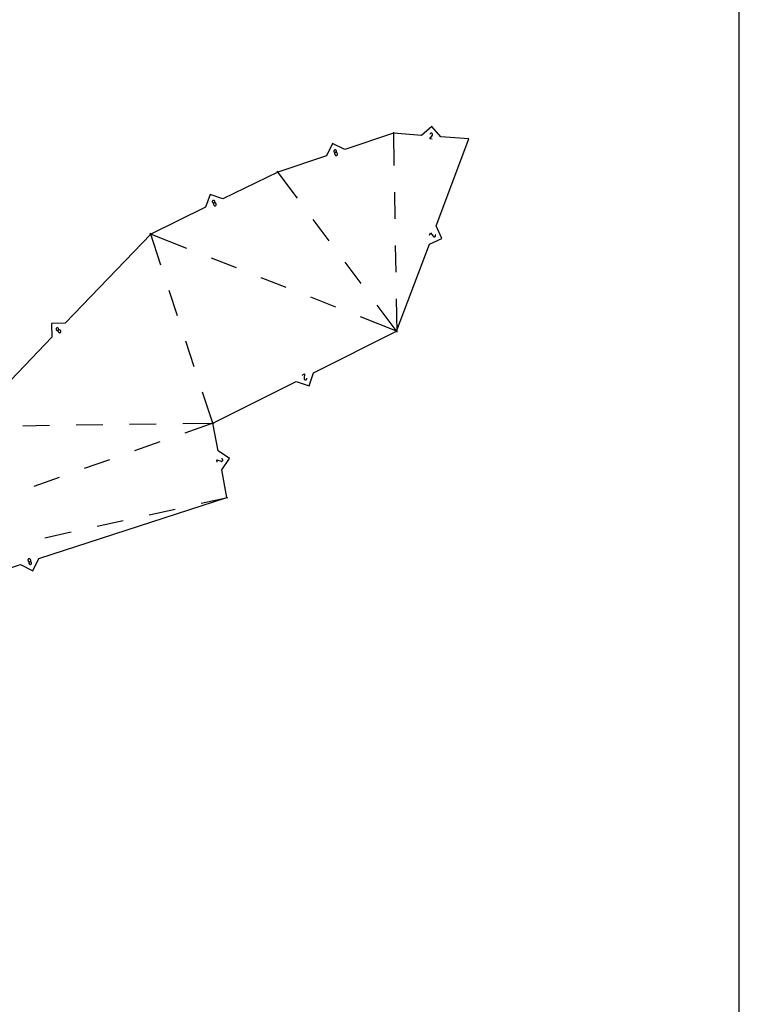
# Model space of a CAD drawing. Extents: x 0 to 600, y 0 to 900.
# Tile 19 of 22: x 482 to 600, y 465 to 626. Entities that reach past the tile are written whole.
import ezdxf

# ---------------------------------------------------------------- set-up
doc = ezdxf.new("R2010")
doc.units = 0

msp = doc.modelspace()

# ---------------------------------------------------------------- linework, layer by layer
at = {"layer": 'annotation', "color": 1}
for p, q in [((549.338132, 606.615765), (549.77313, 607.215409)), ((549.760071, 606.585439), (549.338132, 606.615765)), ((549.427122, 607.458146), (549.395598, 607.406993)), ((549.451348, 607.487742), (549.427122, 607.458146)), ((549.479597, 607.511871), (549.451348, 607.487742)), ((549.51105, 607.530382), (549.479597, 607.511871)), ((549.54489, 607.543125), (549.51105, 607.530382)), ((549.580301, 607.549948), (549.54489, 607.543125)), ((549.616465, 607.550702), (549.580301, 607.549948)), ((549.652565, 607.545234), (549.616465, 607.550702)), ((549.687783, 607.533396), (549.652565, 607.545234)), ((549.721303, 607.515035), (549.687783, 607.533396)), ((549.750721, 607.490794), (549.721303, 607.515035)), ((549.721303, 607.515035), (549.721303, 607.515035)), ((549.774742, 607.462516), (549.750721, 607.490794)), ((549.77313, 607.215409), (549.773637, 607.215952)), ((549.77313, 607.215409), (549.77313, 607.215409)), ((549.773637, 607.215952), (549.774126, 607.216502)), ((549.774126, 607.216502), (549.774599, 607.217062)), ((549.774599, 607.217062), (549.775061, 607.217638)), ((549.793194, 607.431026), (549.774742, 607.462516)), ((549.775061, 607.217638), (549.775513, 607.218235)), ((549.775513, 607.218235), (549.775959, 607.218857)), ((549.775959, 607.218857), (549.776404, 607.219508)), ((549.776404, 607.219508), (549.776849, 607.220194)), ((549.776849, 607.220194), (549.777299, 607.220918)), ((549.777299, 607.220918), (549.795881, 607.254326)), ((549.777299, 607.220918), (549.777299, 607.220918)), ((549.805904, 607.397151), (549.793194, 607.431026)), ((549.795881, 607.254326), (549.807861, 607.289479)), ((549.8127, 607.361718), (549.805904, 607.397151)), ((549.807861, 607.289479), (549.813409, 607.325552)), ((549.813409, 607.325552), (549.8127, 607.361718)), ((533.65576, 604.645143), (533.651364, 604.608981)), ((533.651364, 604.608981), (533.653377, 604.57202)), ((533.653377, 604.57202), (533.662178, 604.535025)), ((533.666189, 604.679742), (533.65576, 604.645143)), ((533.662178, 604.535025), (533.662178, 604.535025)), ((533.662178, 604.535025), (533.67751, 604.500032)), ((533.682272, 604.712013), (533.666189, 604.679742)), ((533.67751, 604.500032), (533.698228, 604.469194)), ((533.703632, 604.74119), (533.682272, 604.712013)), ((533.698228, 604.469194), (533.72357, 604.442891)), ((533.729892, 604.766509), (533.703632, 604.74119)), ((533.72357, 604.442891), (533.752774, 604.421498)), ((533.760672, 604.787205), (533.729892, 604.766509)), ((533.752774, 604.421498), (533.785078, 604.405394)), ((533.795596, 604.802513), (533.760672, 604.787205)), ((533.83269, 604.811346), (533.795596, 604.802513)), ((533.795596, 604.802513), (533.795596, 604.802513)), ((533.869726, 604.813382), (533.83269, 604.811346)), ((533.905939, 604.809004), (533.869726, 604.813382)), ((533.940569, 604.798595), (533.905939, 604.809004)), ((533.930044, 604.401419), (533.964953, 604.416722)), ((533.967138, 604.410253), (533.930044, 604.401419)), ((533.972852, 604.782537), (533.940569, 604.798595)), ((533.964953, 604.416722), (533.995724, 604.437421)), ((534.004174, 604.412289), (533.967138, 604.410253)), ((534.002027, 604.761213), (533.972852, 604.782537)), ((533.995724, 604.437421), (534.021976, 604.462754)), ((534.02733, 604.735006), (534.002027, 604.761213)), ((534.04039, 604.407904), (534.004174, 604.412289)), ((534.021976, 604.462754), (534.043328, 604.491961)), ((534.047999, 604.704298), (534.02733, 604.735006)), ((534.043328, 604.491961), (534.0594, 604.52428)), ((534.063272, 604.669473), (534.047999, 604.704298)), ((534.0594, 604.52428), (534.069811, 604.558952)), ((534.063272, 604.669473), (534.063272, 604.669473)), ((534.072128, 604.632309), (534.063272, 604.669473)), ((534.069811, 604.558952), (534.074181, 604.595215)), ((534.074181, 604.595215), (534.072128, 604.632309)), ((533.785078, 604.405394), (533.819719, 604.394957)), ((533.790259, 604.243898), (533.785892, 604.207647)), ((533.785892, 604.207647), (533.787945, 604.170568)), ((533.787945, 604.170568), (533.796797, 604.133421)), ((533.800667, 604.278561), (533.790259, 604.243898)), ((533.796797, 604.133421), (533.830286, 604.033516)), ((533.816736, 604.310874), (533.800667, 604.278561)), ((533.838087, 604.340077), (533.816736, 604.310874)), ((533.819719, 604.394957), (533.855935, 604.390564)), ((533.830286, 604.033516), (533.830286, 604.033516)), ((533.830286, 604.033516), (533.845611, 603.998542)), ((533.864342, 604.365409), (533.838087, 604.340077)), ((533.845611, 603.998542), (533.866312, 603.967757)), ((533.855935, 604.390564), (533.892964, 604.392592)), ((533.89512, 604.38611), (533.864342, 604.365409)), ((533.866312, 603.967757), (533.891628, 603.941528)), ((533.891628, 603.941528), (533.920803, 603.920225)), ((533.892964, 604.392592), (533.930044, 604.401419)), ((533.930044, 604.401419), (533.89512, 604.38611)), ((533.920803, 603.920225), (533.953075, 603.904216)), ((533.930044, 604.401419), (533.930044, 604.401419)), ((533.930044, 604.401419), (533.930044, 604.401419)), ((533.953075, 603.904216), (533.987686, 603.893868)), ((533.987686, 603.893868), (534.023877, 603.889549)), ((534.023877, 603.889549), (534.060889, 603.89163)), ((534.075026, 604.397475), (534.04039, 604.407904)), ((534.060889, 603.89163), (534.097962, 603.900476)), ((534.107322, 604.381379), (534.075026, 604.397475)), ((534.097962, 603.900476), (534.132877, 603.91576)), ((534.097962, 603.900476), (534.097962, 603.900476)), ((534.136517, 604.359993), (534.107322, 604.381379)), ((534.132877, 603.91576), (534.163666, 603.936407)), ((534.161851, 604.333695), (534.136517, 604.359993)), ((534.182562, 604.302861), (534.161851, 604.333695)), ((534.163666, 603.936407), (534.189943, 603.961665)), ((534.197891, 604.267869), (534.182562, 604.302861)), ((534.189943, 603.961665), (534.211325, 603.990782)), ((534.23138, 604.167964), (534.197891, 604.267869)), ((534.197891, 604.267869), (534.197891, 604.267869)), ((534.211325, 603.990782), (534.227429, 604.023008)), ((534.227429, 604.023008), (534.23787, 604.05759)), ((534.240229, 604.13082), (534.23138, 604.167964)), ((534.23787, 604.05759), (534.242265, 604.093778)), ((534.242265, 604.093778), (534.240229, 604.13082)), ((513.767887, 596.390203), (513.762061, 596.35454)), ((513.762061, 596.35454), (513.76242, 596.318113)), ((513.779622, 596.424297), (513.767887, 596.390203)), ((513.796993, 596.456011), (513.779622, 596.424297)), ((513.819724, 596.48454), (513.796993, 596.456011)), ((513.847541, 596.509075), (513.819724, 596.48454)), ((513.880169, 596.528809), (513.847541, 596.509075)), ((513.915794, 596.542406), (513.880169, 596.528809)), ((513.880169, 596.528809), (513.880169, 596.528809)), ((513.952247, 596.549257), (513.915794, 596.542406)), ((513.988723, 596.549641), (513.952247, 596.549257)), ((514.024414, 596.543839), (513.988723, 596.549641)), ((514.058517, 596.532131), (514.024414, 596.543839)), ((514.090224, 596.514795), (514.058517, 596.532131)), ((514.11873, 596.492114), (514.090224, 596.514795)), ((514.143229, 596.464366), (514.11873, 596.492114)), ((514.162915, 596.431831), (514.143229, 596.464366)), ((514.162915, 596.431831), (514.162915, 596.431831)), ((514.176544, 596.39614), (514.162915, 596.431831)), ((514.183419, 596.359631), (514.176544, 596.39614)), ((514.183818, 596.323108), (514.183419, 596.359631)), ((513.76242, 596.318113), (513.769239, 596.28173)), ((513.769239, 596.28173), (513.782792, 596.2462)), ((513.782792, 596.2462), (513.782792, 596.2462)), ((513.782792, 596.2462), (513.802558, 596.213506)), ((513.802558, 596.213506), (513.827122, 596.185636)), ((513.827122, 596.185636), (513.85568, 596.162863)), ((513.85568, 596.162863), (513.887425, 596.145464)), ((513.887425, 596.145464), (513.921554, 596.133713)), ((513.921554, 596.133713), (513.957261, 596.127884)), ((513.953558, 596.009997), (513.947762, 595.974273)), ((513.947762, 595.974273), (513.948162, 595.937762)), ((513.948162, 595.937762), (513.955035, 595.901267)), ((513.965274, 596.044131), (513.953558, 596.009997)), ((513.955035, 595.901267), (513.968658, 595.865593)), ((513.957261, 596.127884), (513.993741, 596.128254)), ((513.982632, 596.07587), (513.965274, 596.044131)), ((513.968658, 595.865593), (514.014896, 595.770911)), ((514.005357, 596.104411), (513.982632, 596.07587)), ((513.993741, 596.128254), (514.030189, 596.135096)), ((514.033172, 596.128951), (514.005357, 596.104411)), ((514.014896, 595.770911), (514.014896, 595.770911)), ((514.014896, 595.770911), (514.034653, 595.738236)), ((514.030189, 596.135096), (514.0658, 596.148685)), ((514.0658, 596.148685), (514.033172, 596.128951)), ((514.034653, 595.738236), (514.059193, 595.710415)), ((514.059193, 595.710415), (514.087716, 595.687714)), ((514.0658, 596.148685), (514.098414, 596.168413)), ((514.101424, 596.162284), (514.0658, 596.148685)), ((514.0658, 596.148685), (514.0658, 596.148685)), ((514.0658, 596.148685), (514.0658, 596.148685)), ((514.087716, 595.687714), (514.11942, 595.670399)), ((514.098414, 596.168413), (514.126221, 596.192949)), ((514.137877, 596.169134), (514.101424, 596.162284)), ((514.11942, 595.670399), (514.153505, 595.658737)), ((514.126221, 596.192949), (514.148943, 596.221491)), ((514.174356, 596.169512), (514.137877, 596.169134)), ((514.148943, 596.221491), (514.166302, 596.253234)), ((514.153505, 595.658737), (514.189171, 595.652993)), ((514.166302, 596.253234), (514.17802, 596.287374)), ((514.210057, 596.163691), (514.174356, 596.169512)), ((514.17802, 596.287374), (514.183818, 596.323108)), ((514.189171, 595.652993), (514.225616, 595.653434)), ((514.244177, 596.151946), (514.210057, 596.163691)), ((514.225616, 595.653434), (514.26204, 595.660325)), ((514.275913, 596.134553), (514.244177, 596.151946)), ((514.26204, 595.660325), (514.297642, 595.673933)), ((514.304461, 596.111785), (514.275913, 596.134553)), ((514.297642, 595.673933), (514.330264, 595.693642)), ((514.297642, 595.673933), (514.297642, 595.673933)), ((514.329019, 596.083917), (514.304461, 596.111785)), ((514.348782, 596.051224), (514.329019, 596.083917)), ((514.330264, 595.693642), (514.358096, 595.71813)), ((514.395019, 595.956542), (514.348782, 596.051224)), ((514.348782, 596.051224), (514.348782, 596.051224)), ((514.358096, 595.71813), (514.380853, 595.7466)), ((514.380853, 595.7466), (514.398253, 595.778258)), ((514.408639, 595.92087), (514.395019, 595.956542)), ((514.398253, 595.778258), (514.410015, 595.812309)), ((514.41549, 595.88441), (514.408639, 595.92087)), ((514.410015, 595.812309), (514.415854, 595.847958)), ((514.415854, 595.847958), (514.41549, 595.88441)), ((549.330634, 590.85522), (549.479465, 591.251203)), ((549.479465, 591.251203), (549.930994, 590.663906)), ((549.930994, 590.663906), (549.930994, 590.663906)), ((549.930994, 590.663906), (549.931371, 590.663265)), ((549.931371, 590.663265), (549.931759, 590.66264)), ((549.931759, 590.66264), (549.932162, 590.662027)), ((549.932162, 590.662027), (549.932584, 590.661421)), ((549.932584, 590.661421), (549.933027, 590.660819)), ((549.933027, 590.660819), (549.933497, 590.660214)), ((549.933497, 590.660214), (549.933995, 590.659603)), ((549.933995, 590.659603), (549.934526, 590.658981)), ((549.934526, 590.658981), (549.935094, 590.658344)), ((549.935094, 590.658344), (549.935094, 590.658344)), ((549.935094, 590.658344), (549.961853, 590.631045)), ((549.961853, 590.631045), (549.992161, 590.609581)), ((549.992161, 590.609581), (550.025176, 590.594022)), ((550.025176, 590.594022), (550.060056, 590.584439)), ((550.060056, 590.584439), (550.095961, 590.580899)), ((550.095961, 590.580899), (550.13205, 590.583472)), ((550.13205, 590.583472), (550.167482, 590.592228)), ((550.167482, 590.592228), (550.201415, 590.607235)), ((550.201415, 590.607235), (550.233009, 590.628563)), ((550.261951, 590.926794), (550.221848, 590.971539)), ((550.233009, 590.628563), (550.260128, 590.655494)), ((550.233009, 590.628563), (550.233009, 590.628563)), ((550.260128, 590.655494), (550.281475, 590.685904)), ((550.283454, 590.895164), (550.261951, 590.926794)), ((550.281475, 590.685904), (550.296963, 590.718968)), ((550.298573, 590.861229), (550.283454, 590.895164)), ((550.296963, 590.718968), (550.306504, 590.753859)), ((550.307397, 590.825816), (550.298573, 590.861229)), ((550.306504, 590.753859), (550.310011, 590.78975)), ((550.310011, 590.78975), (550.307397, 590.825816)), ((488.203326, 575.511926), (488.19797, 575.476165)), ((488.19797, 575.476165), (488.198725, 575.440116)), ((488.198725, 575.440116), (488.205568, 575.404634)), ((488.214813, 575.546548), (488.203326, 575.511926)), ((488.205568, 575.404634), (488.218478, 575.370569)), ((488.232451, 575.579177), (488.214813, 575.546548)), ((488.256262, 575.60896), (488.232451, 575.579177)), ((488.285004, 575.634018), (488.256262, 575.60896)), ((488.256262, 575.60896), (488.256262, 575.60896)), ((488.316852, 575.653031), (488.285004, 575.634018)), ((488.350953, 575.665982), (488.316852, 575.653031)), ((488.386453, 575.672857), (488.350953, 575.665982)), ((488.422501, 575.673639), (488.386453, 575.672857)), ((488.458243, 575.668314), (488.422501, 575.673639)), ((488.492827, 575.656866), (488.458243, 575.668314)), ((488.525398, 575.63928), (488.492827, 575.656866)), ((488.555105, 575.61554), (488.525398, 575.63928)), ((488.555105, 575.61554), (488.555105, 575.61554)), ((488.580216, 575.586748), (488.555105, 575.61554)), ((488.59927, 575.554856), (488.580216, 575.586748)), ((488.612252, 575.520715), (488.59927, 575.554856)), ((488.603122, 575.378675), (488.614596, 575.413306)), ((488.619144, 575.485176), (488.612252, 575.520715)), ((488.614596, 575.413306), (488.619931, 575.449089)), ((488.619931, 575.449089), (488.619144, 575.485176)), ((488.218478, 575.370569), (488.237436, 575.338777)), ((488.237436, 575.338777), (488.26242, 575.310109)), ((488.26242, 575.310109), (488.26242, 575.310109)), ((488.26242, 575.310109), (488.292257, 575.286247)), ((488.292257, 575.286247), (488.324932, 575.268569)), ((488.324932, 575.268569), (488.359594, 575.257053)), ((488.359594, 575.257053), (488.395395, 575.251681)), ((488.395395, 575.251681), (488.431482, 575.252433)), ((488.431482, 575.252433), (488.467006, 575.259288)), ((488.467006, 575.259288), (488.501117, 575.272227)), ((488.501117, 575.272227), (488.532963, 575.291229)), ((488.508772, 575.219228), (488.503436, 575.183448)), ((488.503436, 575.183448), (488.504223, 575.147368)), ((488.504223, 575.147368), (488.511114, 575.111839)), ((488.520249, 575.253859), (488.508772, 575.219228)), ((488.511114, 575.111839), (488.524093, 575.07771)), ((488.537884, 575.286492), (488.520249, 575.253859)), ((488.524093, 575.07771), (488.543141, 575.045831)), ((488.532963, 575.291229), (488.561694, 575.316276)), ((488.561694, 575.316276), (488.537884, 575.286492)), ((488.543141, 575.045831), (488.56824, 575.017052)), ((488.561694, 575.316276), (488.585494, 575.346048)), ((488.590435, 575.341335), (488.561694, 575.316276)), ((488.561694, 575.316276), (488.561694, 575.316276)), ((488.561694, 575.316276), (488.561694, 575.316276)), ((488.56824, 575.017052), (488.644318, 574.94415)), ((488.585494, 575.346048), (488.603122, 575.378675)), ((488.622283, 575.360347), (488.590435, 575.341335)), ((488.656389, 575.373293), (488.622283, 575.360347)), ((488.644318, 574.94415), (488.644318, 574.94415)), ((488.644318, 574.94415), (488.67414, 574.920303)), ((488.691905, 575.380153), (488.656389, 575.373293)), ((488.67414, 574.920303), (488.706775, 574.902662)), ((488.727982, 575.380908), (488.691905, 575.380153)), ((488.706775, 574.902662), (488.74138, 574.891202)), ((488.763771, 575.375538), (488.727982, 575.380908)), ((488.74138, 574.891202), (488.777112, 574.885895)), ((488.798424, 575.364024), (488.763771, 575.375538)), ((488.777112, 574.885895), (488.813128, 574.886715)), ((488.831091, 575.346345), (488.798424, 575.364024)), ((488.813128, 574.886715), (488.848584, 574.893635)), ((488.860925, 575.322484), (488.831091, 575.346345)), ((488.848584, 574.893635), (488.882637, 574.906629)), ((488.937002, 575.249582), (488.860925, 575.322484)), ((488.860925, 575.322484), (488.860925, 575.322484)), ((488.882637, 574.906629), (488.914444, 574.925669)), ((488.914444, 574.925669), (488.94316, 574.95073)), ((488.962099, 575.220803), (488.937002, 575.249582)), ((488.94316, 574.95073), (488.966975, 574.980488)), ((488.94316, 574.95073), (488.94316, 574.95073)), ((488.981113, 575.188949), (488.962099, 575.220803)), ((488.966975, 574.980488), (488.984643, 575.013077)), ((488.994038, 575.154863), (488.981113, 575.188949)), ((488.984643, 575.013077), (488.996174, 575.047653)), ((489.000862, 575.11939), (488.994038, 575.154863)), ((488.996174, 575.047653), (489.001577, 575.083372)), ((489.001577, 575.083372), (489.000862, 575.11939)), ((528.492178, 567.934958), (528.870375, 568.124484)), ((528.80209, 567.380747), (528.802074, 567.379894)), ((528.802074, 567.379894), (528.802074, 567.379894)), ((528.802074, 567.379894), (528.80317, 567.341682)), ((528.802123, 567.381564), (528.80209, 567.380747)), ((528.802172, 567.382351), (528.802123, 567.381564)), ((528.802238, 567.383113), (528.802172, 567.382351)), ((528.802322, 567.383857), (528.802238, 567.383113)), ((528.802424, 567.384588), (528.802322, 567.383857)), ((528.802544, 567.385312), (528.802424, 567.384588)), ((528.802684, 567.386034), (528.802544, 567.385312)), ((528.802842, 567.38676), (528.802684, 567.386034)), ((528.870375, 568.124484), (528.802842, 567.38676)), ((528.802842, 567.38676), (528.802842, 567.38676)), ((528.80317, 567.341682), (528.810834, 567.305343)), ((529.218598, 567.317079), (529.224301, 567.354898)), ((529.224301, 567.354898), (529.225262, 567.414977)), ((528.810834, 567.305343), (528.824496, 567.2715)), ((528.824496, 567.2715), (528.843586, 567.240774)), ((528.843586, 567.240774), (528.867533, 567.213788)), ((528.867533, 567.213788), (528.895767, 567.191163)), ((528.895767, 567.191163), (528.927718, 567.173522)), ((528.927718, 567.173522), (528.962816, 567.161488)), ((528.962816, 567.161488), (529.00049, 567.155681)), ((529.00049, 567.155681), (529.038685, 567.157026)), ((529.00049, 567.155681), (529.00049, 567.155681)), ((529.038685, 567.157026), (529.075008, 567.164844)), ((529.075008, 567.164844), (529.108833, 567.17859)), ((529.108833, 567.17859), (529.139535, 567.197716)), ((529.139535, 567.197716), (529.166488, 567.221675)), ((529.166488, 567.221675), (529.189066, 567.24992)), ((529.189066, 567.24992), (529.206645, 567.281904)), ((529.206645, 567.281904), (529.218598, 567.317079)), ((514.581517, 553.678336), (514.502805, 554.093977)), ((514.502805, 554.093977), (515.193834, 553.827001)), ((515.193834, 553.827001), (515.193834, 553.827001)), ((515.193834, 553.827001), (515.194489, 553.82665)), ((515.194489, 553.82665), (515.195146, 553.826318)), ((515.195146, 553.826318), (515.195809, 553.826004)), ((515.195809, 553.826004), (515.196484, 553.825706)), ((515.196484, 553.825706), (515.197176, 553.825421)), ((515.197176, 553.825421), (515.197891, 553.825149)), ((515.197891, 553.825149), (515.198635, 553.824886)), ((515.198635, 553.824886), (515.199411, 553.824631)), ((515.199411, 553.824631), (515.200227, 553.824382)), ((515.200227, 553.824382), (515.200227, 553.824382)), ((515.200227, 553.824382), (515.237279, 553.814972)), ((515.237279, 553.814972), (515.274327, 553.812392)), ((515.274327, 553.812392), (515.310618, 553.816264)), ((515.339894, 554.223623), (515.282375, 554.241)), ((515.310618, 553.816264), (515.345397, 553.826209)), ((515.374706, 554.207782), (515.339894, 554.223623)), ((515.345397, 553.826209), (515.37791, 553.841851)), ((515.405263, 554.186653), (515.374706, 554.207782)), ((515.37791, 553.841851), (515.407401, 553.86281)), ((515.43121, 554.160987), (515.405263, 554.186653)), ((515.407401, 553.86281), (515.433118, 553.888708)), ((515.452192, 554.131537), (515.43121, 554.160987)), ((515.433118, 553.888708), (515.454303, 553.919169)), ((515.467854, 554.099054), (515.452192, 554.131537)), ((515.454303, 553.919169), (515.470205, 553.953812)), ((515.477841, 554.064288), (515.467854, 554.099054)), ((515.470205, 553.953812), (515.479372, 553.990916)), ((515.470205, 553.953812), (515.470205, 553.953812)), ((515.481799, 554.027992), (515.477841, 554.064288)), ((515.479372, 553.990916), (515.481799, 554.027992)), ((483.606499, 537.719506), (483.601743, 537.683364)), ((483.601743, 537.683364), (483.603408, 537.646303)), ((483.603408, 537.646303), (483.611886, 537.609072)), ((483.617285, 537.753982), (483.606499, 537.719506)), ((483.611886, 537.609072), (483.644375, 537.508837)), ((483.63371, 537.786045), (483.617285, 537.753982)), ((483.655382, 537.814947), (483.63371, 537.786045)), ((483.644375, 537.508837), (483.644375, 537.508837)), ((483.644375, 537.508837), (483.659354, 537.473694)), ((483.68191, 537.839941), (483.655382, 537.814947)), ((483.659354, 537.473694), (483.679757, 537.442655)), ((483.679757, 537.442655), (483.704826, 537.416105)), ((483.712903, 537.86028), (483.68191, 537.839941)), ((483.704826, 537.416105), (483.733806, 537.394429)), ((483.747969, 537.875214), (483.712903, 537.86028)), ((483.733806, 537.394429), (483.76594, 537.378012)), ((483.785129, 537.88369), (483.747969, 537.875214)), ((483.747969, 537.875214), (483.747969, 537.875214)), ((483.769542, 537.21649), (483.76481, 537.180272)), ((483.76481, 537.180272), (483.766492, 537.14316)), ((483.76594, 537.378012), (483.80047, 537.367237)), ((483.766492, 537.14316), (483.774977, 537.105909)), ((483.780299, 537.251056), (483.769542, 537.21649)), ((483.774977, 537.105909), (483.774977, 537.105909)), ((483.774977, 537.105909), (483.789901, 537.070933)), ((483.796693, 537.283213), (483.780299, 537.251056)), ((483.822159, 537.885401), (483.785129, 537.88369)), ((483.789901, 537.070933), (483.810263, 537.040021)), ((483.818336, 537.312205), (483.796693, 537.283213)), ((483.80047, 537.367237), (483.836641, 537.36249)), ((483.810263, 537.040021), (483.835303, 537.013562)), ((483.844839, 537.337275), (483.818336, 537.312205)), ((483.858305, 537.880721), (483.822159, 537.885401)), ((483.835303, 537.013562), (483.864263, 536.991948)), ((483.836641, 537.36249), (483.873695, 537.364156)), ((483.875815, 537.357665), (483.844839, 537.337275)), ((483.892811, 537.870028), (483.858305, 537.880721)), ((483.864263, 536.991948), (483.896384, 536.975569)), ((483.873695, 537.364156), (483.910875, 537.37262)), ((483.910875, 537.37262), (483.875815, 537.357665)), ((483.924922, 537.853697), (483.892811, 537.870028)), ((483.896384, 536.975569), (483.930908, 536.964814)), ((483.910875, 537.37262), (483.94595, 537.387579)), ((483.948041, 537.381076), (483.910875, 537.37262)), ((483.910875, 537.37262), (483.910875, 537.37262)), ((483.910875, 537.37262), (483.910875, 537.37262)), ((483.953882, 537.832103), (483.924922, 537.853697)), ((483.930908, 536.964814), (483.967076, 536.960075)), ((483.94595, 537.387579), (483.976934, 537.407971)), ((483.985089, 537.382734), (483.948041, 537.381076)), ((483.978936, 537.805623), (483.953882, 537.832103)), ((483.967076, 536.960075), (484.00413, 536.961741)), ((483.976934, 537.407971), (484.00344, 537.43304)), ((483.999328, 537.774633), (483.978936, 537.805623)), ((484.021259, 537.377979), (483.985089, 537.382734)), ((484.014303, 537.739508), (483.999328, 537.774633)), ((484.00344, 537.43304), (484.025082, 537.462028)), ((484.00413, 536.961741), (484.041311, 536.970203)), ((484.014303, 537.739508), (484.014303, 537.739508)), ((484.046792, 537.639273), (484.014303, 537.739508)), ((484.055795, 537.367196), (484.021259, 537.377979)), ((484.025082, 537.462028), (484.041473, 537.494179)), ((484.041311, 536.970203), (484.076386, 536.985161)), ((484.041311, 536.970203), (484.041311, 536.970203)), ((484.041473, 537.494179), (484.052227, 537.528736)), ((484.055273, 537.60204), (484.046792, 537.639273)), ((484.052227, 537.528736), (484.056955, 537.564942)), ((484.056955, 537.564942), (484.055273, 537.60204)), ((484.087936, 537.350771), (484.055795, 537.367196)), ((484.076386, 536.985161), (484.107371, 537.005549)), ((484.116925, 537.329088), (484.087936, 537.350771)), ((484.107371, 537.005549), (484.133882, 537.030604)), ((484.142003, 537.302532), (484.116925, 537.329088)), ((484.133882, 537.030604), (484.155533, 537.059567)), ((484.162412, 537.271489), (484.142003, 537.302532)), ((484.155533, 537.059567), (484.171937, 537.091675)), ((484.177393, 537.236345), (484.162412, 537.271489)), ((484.171937, 537.091675), (484.182711, 537.126168)), ((484.185825, 537.199264), (484.177393, 537.236345)), ((484.177393, 537.236345), (484.177393, 537.236345)), ((484.182711, 537.126168), (484.187469, 537.162285)), ((484.187469, 537.162285), (484.185825, 537.199264))]:
    msp.add_line(p, q, dxfattribs=at)
at = {"layer": 'boundary', "color": 5}
for p, q in [((549.697167, 608.659041), (547.999947, 607.18943)), ((551.166778, 606.961821), (549.697167, 608.659041)), ((543.397935, 607.520189), (535.45189, 604.856644)), ((547.999947, 607.18943), (543.397935, 607.520189)), ((550.409334, 592.371548), (555.76879, 606.631063)), ((555.76879, 606.631063), (551.166778, 606.961821)), ((533.442158, 605.857287), (532.441515, 603.847554)), ((535.45189, 604.856644), (533.442158, 605.857287)), ((532.441515, 603.847554), (524.49547, 601.184009)), ((524.49547, 601.184009), (515.515243, 596.798578)), ((513.392133, 597.528453), (512.662259, 595.405343)), ((515.515243, 596.798578), (513.392133, 597.528453)), ((512.662259, 595.405343), (503.682031, 591.019911)), ((551.336823, 590.327025), (550.409334, 592.371548)), ((503.682031, 591.019911), (489.697721, 576.42654)), ((549.292299, 589.399536), (551.336823, 590.327025)), ((543.932843, 575.140021), (549.292299, 589.399536)), ((489.697721, 576.42654), (487.453167, 576.378703)), ((487.453167, 576.378703), (487.501004, 574.134149)), ((487.501004, 574.134149), (473.516694, 559.540778)), ((530.313805, 568.315116), (543.932843, 575.140021)), ((529.605778, 566.184621), (530.313805, 568.315116)), ((513.856244, 560.067743), (527.475282, 566.892648)), ((527.475282, 566.892648), (529.605778, 566.184621)), ((514.714741, 555.534433), (513.856244, 560.067743)), ((516.569902, 554.270039), (514.714741, 555.534433)), ((515.305508, 552.414878), (516.569902, 554.270039)), ((516.164004, 547.881568), (515.305508, 552.414878)), ((485.404862, 537.91159), (516.164004, 547.881568)), ((451.625416, 526.962639), (482.384558, 536.932617)), ((482.384558, 536.932617), (484.384197, 535.911951)), ((484.384197, 535.911951), (485.404862, 537.91159))]:
    msp.add_line(p, q, dxfattribs=at)
at = {"layer": 'fold-line', "color": 250}
for p, q in [((543.39505, 607.694831), (543.485074, 602.245287)), ((527.684729, 596.910746), (524.391, 601.323989)), ((543.5572, 597.879214), (543.629326, 593.513141)), ((532.908271, 589.911761), (530.2965, 593.411253)), ((509.590523, 588.688873), (503.519552, 591.084013)), ((505.360188, 585.914593), (503.627488, 591.185844)), ((543.701452, 589.147068), (543.773578, 584.780996)), ((517.714474, 585.483783), (513.652498, 587.086328)), ((538.131813, 582.912777), (535.520042, 586.412269)), ((525.838425, 582.278694), (521.776449, 583.881239)), ((508.087348, 577.61798), (506.723768, 581.766287)), ((533.962376, 579.073605), (529.9004, 580.676149)), ((543.845704, 580.414923), (543.935728, 574.965378)), ((544.037314, 575.000041), (540.743584, 579.413284)), ((544.095322, 575.075919), (538.024351, 577.47106)), ((510.814508, 569.321368), (509.450928, 573.469674)), ((513.910788, 559.901811), (512.178087, 565.173062)), ((482.770729, 559.661665), (487.137025, 559.718703)), ((491.503321, 559.775741), (495.869617, 559.832779)), ((500.235913, 559.889817), (504.602209, 559.946855)), ((508.968505, 560.003893), (514.030896, 560.070025)), ((514.020944, 560.125903), (509.273321, 558.449391)), ((505.155835, 556.995396), (501.038348, 555.541402)), ((496.920862, 554.087407), (492.803375, 552.633413)), ((488.685889, 551.179418), (484.568403, 549.725424)), ((511.969168, 546.957101), (516.334578, 547.919159)), ((503.440487, 545.077531), (507.704827, 546.017316)), ((494.911806, 543.197962), (499.176146, 544.137747)), ((486.383125, 541.318393), (490.647466, 542.258177))]:
    msp.add_line(p, q, dxfattribs=at)
at = {"layer": 'frame', "color": 5}
msp.add_line((600, 0), (600, 900), dxfattribs=at)

doc.saveas('drawing.dxf')
